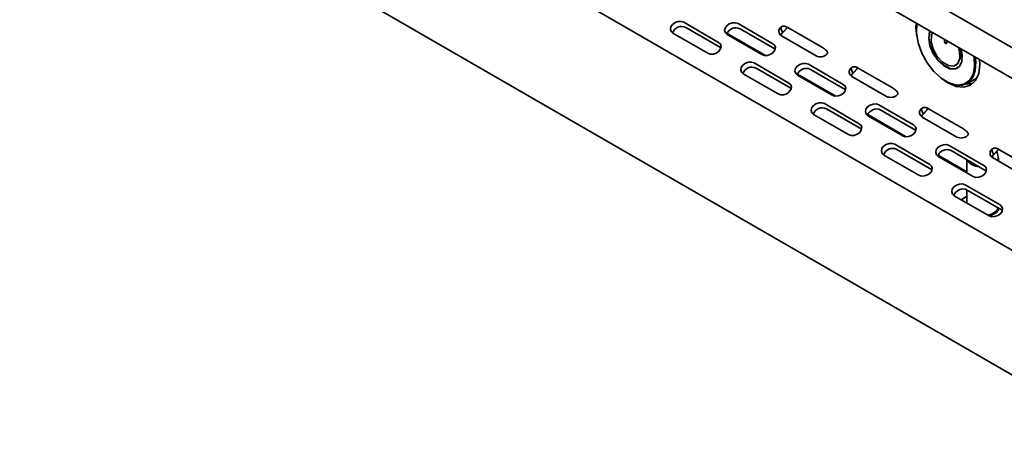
# Model space of a CAD drawing. Header units: millimetres. Extents: x 4 to 590, y 10 to 377.
# Tile 13 of 30: x 393 to 433, y 276 to 293. Entities that reach past the tile are written whole.
import ezdxf

# ---------------------------------------------------------------- set-up
doc = ezdxf.new("R2010")
doc.units = ezdxf.units.MM

msp = doc.modelspace()

# ---------------------------------------------------------------- linework, layer by layer
at = {"color": 7, "linetype": 'Continuous', "lineweight": 35}
for p, q in [((376.3269, 323.5505), (479.0931, 264.2248)), ((479.9669, 256.7427), (377.2007, 316.0683)), ((376.3269, 311.5065), (479.0931, 252.1808)), ((410.8472, 304.8646), (444.7883, 285.2708)), ((420.2153, 292.7928), (421.6295, 291.9764)), ((422.4193, 292.7412), (423.8336, 291.9248)), ((419.7723, 292.3509), (421.1865, 291.5345)), ((421.7101, 291.7671), (420.2959, 292.5835)), ((421.9725, 292.3442), (423.5306, 291.4447)), ((423.9142, 291.7156), (422.5, 292.532)), ((424.1453, 292.5821), (424.226, 292.3729)), ((424.4419, 292.5849), (425.8561, 291.7685)), ((421.9764, 292.2993), (423.3906, 291.4829)), ((424.1804, 292.2478), (425.5947, 291.4314)), ((430.7994, 292.1042), (430.7994, 292.0176)), ((430.8112, 292.0974), (430.8112, 292.0244)), ((430.8937, 291.9632), (430.8937, 292.0498)), ((421.7101, 291.7671), (421.7254, 291.7575)), ((423.9142, 291.7156), (423.9294, 291.706)), ((423.073, 291.143), (424.4872, 290.3266)), ((432.2372, 291.0788), (432.2261, 291.2806)), ((424.5678, 290.1174), (423.1536, 290.9338)), ((425.2771, 291.0915), (426.6913, 290.2751)), ((426.7719, 290.0659), (425.3577, 290.8823)), ((427.0031, 290.9324), (427.0837, 290.7232)), ((427.2997, 290.9351), (428.7139, 290.1187)), ((431.2631, 291.051), (431.2749, 291.0578)), ((422.63, 290.7011), (424.0442, 289.8847)), ((424.8303, 290.6945), (426.3883, 289.795)), ((424.8341, 290.6496), (426.2483, 289.8332)), ((427.0382, 290.5981), (428.4524, 289.7817)), ((430.8697, 290.3899), (430.8359, 290.4099)), ((431.7139, 290.2993), (432.1184, 290.5214)), ((424.5678, 290.1174), (424.5831, 290.1078)), ((426.7719, 290.0659), (426.7872, 290.0563)), ((425.9307, 289.4933), (427.345, 288.6769)), ((427.4256, 288.4677), (426.0114, 289.2841)), ((428.1348, 289.4418), (429.549, 288.6254)), ((429.6296, 288.4161), (428.2154, 289.2325)), ((429.8608, 289.2827), (429.9414, 289.0734)), ((430.1574, 289.2854), (431.5716, 288.469)), ((425.4878, 289.0514), (426.902, 288.235)), ((427.688, 289.0447), (429.2461, 288.1453)), ((427.6918, 288.9999), (429.1061, 288.1835)), ((429.8959, 288.9483), (431.3101, 288.1319)), ((427.4256, 288.4677), (427.4408, 288.4581)), ((429.6296, 288.4161), (429.6449, 288.4065)), ((428.7885, 287.8436), (430.2027, 287.0272)), ((430.2833, 286.8179), (428.8691, 287.6343)), ((430.9926, 287.792), (432.4068, 286.9756)), ((432.4874, 286.7664), (431.0732, 287.5828)), ((432.7186, 287.6329), (432.7992, 287.4237)), ((432.9871, 287.3471), (432.9279, 287.5626)), ((433.0151, 287.6357), (434.4293, 286.8193)), ((428.3455, 287.4017), (429.7597, 286.5852)), ((430.5457, 287.395), (431.715, 286.72)), ((430.5496, 287.3501), (431.9638, 286.5337)), ((431.715, 287.2123), (431.715, 286.6773)), ((432.7537, 287.2986), (434.1679, 286.4822)), ((432.995, 287.1593), (432.995, 287.2892)), ((430.2833, 286.8179), (430.2986, 286.8083)), ((432.4874, 286.7664), (432.5026, 286.7568)), ((431.6462, 286.1938), (433.0604, 285.3774)), ((431.715, 285.991), (431.715, 285.4565)), ((433.141, 285.1682), (431.7268, 285.9846)), ((431.2032, 285.7519), (432.6175, 284.9355)), ((431.6065, 285.6713), (431.4865, 285.5884)), ((431.6498, 285.6962), (431.6065, 285.6713)), ((433.141, 285.1682), (433.1563, 285.1586))]:
    msp.add_line(p, q, dxfattribs=at)
at = {"color": 7, "linetype": 'Continuous', "lineweight": 35, "flags": 128}
for points in [[(420.2153, 292.7928), (420.1082, 292.828), (419.9837, 292.8243), (419.8608, 292.7821), (419.7581, 292.7079), (419.6913, 292.613), (419.6705, 292.5118), (419.699, 292.4198), (419.7723, 292.3509)], [(422.4193, 292.7412), (422.3123, 292.7765), (422.1878, 292.7727), (422.0649, 292.7306), (421.9622, 292.6564), (421.8953, 292.5614), (421.8746, 292.4603), (421.903, 292.3682), (421.9764, 292.2993)], [(429.6555, 292.7645), (429.6444, 292.5755), (429.6773, 292.2216)], [(429.6611, 292.4451), (429.6634, 292.5777), (429.6848, 292.7477)], [(429.6907, 292.7442), (429.6858, 292.7213), (429.6638, 292.362), (429.7295, 291.9591), (429.878, 291.5423), (430.0984, 291.1427), (430.3742, 290.7897), (430.6851, 290.5097), (431.0079, 290.3233), (431.3188, 290.2444), (431.5946, 290.2789), (431.815, 290.4241), (431.9635, 290.6694), (432.0292, 290.9965), (432.0072, 291.3812), (432.0023, 291.4098)], [(430.2158, 292.4411), (430.1996, 292.401), (430.1633, 292.1429), (430.2143, 291.8376), (430.3461, 291.5239), (430.5418, 291.242), (430.7765, 291.028), (431.0201, 290.909), (431.2415, 290.9005), (431.4124, 291.0033), (431.5111, 291.2045), (431.5249, 291.4782), (431.4772, 291.7129)], [(430.2228, 292.4371), (430.2114, 292.4078), (430.1751, 292.1497), (430.2261, 291.8444), (430.3579, 291.5307), (430.5536, 291.2488), (430.7882, 291.0348), (431.0318, 290.9158), (431.2533, 290.9073), (431.3416, 290.9423)], [(431.3736, 291.7727), (431.4186, 291.6052), (431.4281, 291.3278), (431.3445, 291.1215), (431.1812, 291.0194), (430.9644, 291.0379), (430.7286, 291.174), (430.5118, 291.4059), (430.3485, 291.6965), (430.2649, 291.9993), (430.2744, 292.2658), (430.3195, 292.3813)], [(421.1865, 291.5345), (421.2936, 291.4992), (421.418, 291.503), (421.541, 291.5451), (421.6437, 291.6193), (421.7105, 291.7143), (421.7313, 291.8154), (421.7028, 291.9075), (421.6295, 291.9764)], [(430.7994, 292.0176), (430.803, 291.9947), (430.8132, 291.9712), (430.8285, 291.9506), (430.8465, 291.936), (430.8646, 291.9297), (430.8798, 291.9327), (430.8901, 291.9445), (430.8937, 291.9632)], [(430.8112, 292.0244), (430.8147, 292.0015), (430.825, 291.978), (430.8403, 291.9574), (430.8583, 291.9428), (430.8763, 291.9365), (430.8852, 291.937)], [(423.3906, 291.4829), (423.4976, 291.4477), (423.6221, 291.4514), (423.7451, 291.4936), (423.8478, 291.5678), (423.9146, 291.6627), (423.9353, 291.7639), (423.9069, 291.8559), (423.8336, 291.9248)], [(423.073, 291.143), (422.9659, 291.1783), (422.8415, 291.1745), (422.7185, 291.1323), (422.6158, 291.0582), (422.549, 290.9632), (422.5282, 290.8621), (422.5567, 290.77), (422.63, 290.7011)], [(432.0546, 291.3796), (432.0759, 291.185), (432.0534, 290.8186), (431.9432, 290.524), (431.7533, 290.323), (431.4979, 290.2305), (431.1959, 290.2534), (430.8697, 290.3899)], [(425.2771, 291.0915), (425.17, 291.1268), (425.0455, 291.123), (424.9226, 291.0808), (424.8199, 291.0066), (424.7531, 290.9117), (424.7323, 290.8105), (424.7608, 290.7185), (424.8341, 290.6496)], [(430.6506, 290.5357), (430.9408, 290.3301), (431.2763, 290.1874), (431.589, 290.1565), (431.8575, 290.2394), (432.0635, 290.4305), (432.193, 290.7168), (432.2372, 291.0788)], [(424.0442, 289.8847), (424.1513, 289.8495), (424.2758, 289.8532), (424.3987, 289.8954), (424.5014, 289.9696), (424.5682, 290.0645), (424.589, 290.1657), (424.5606, 290.2577), (424.4872, 290.3266)], [(426.2483, 289.8332), (426.3554, 289.7979), (426.4799, 289.8017), (426.6028, 289.8439), (426.7055, 289.9181), (426.7723, 290.013), (426.7931, 290.1142), (426.7646, 290.2062), (426.6913, 290.2751)], [(431.9676, 290.3206), (431.8247, 290.2926), (431.6993, 290.2915)], [(425.9307, 289.4933), (425.8237, 289.5286), (425.6992, 289.5248), (425.5763, 289.4826), (425.4736, 289.4084), (425.4067, 289.3135), (425.386, 289.2123), (425.4144, 289.1203), (425.4878, 289.0514)], [(428.1348, 289.4418), (428.0278, 289.477), (427.9033, 289.4733), (427.7803, 289.4311), (427.6776, 289.3569), (427.6108, 289.262), (427.59, 289.1608), (427.6185, 289.0687), (427.6918, 288.9999)], [(426.902, 288.235), (427.009, 288.1997), (427.1335, 288.2035), (427.2565, 288.2457), (427.3592, 288.3199), (427.426, 288.4148), (427.4467, 288.516), (427.4183, 288.608), (427.345, 288.6769)], [(429.1061, 288.1835), (429.2131, 288.1482), (429.3376, 288.152), (429.4605, 288.1941), (429.5632, 288.2683), (429.6301, 288.3632), (429.6508, 288.4644), (429.6224, 288.5565), (429.549, 288.6254)], [(428.7885, 287.8436), (428.6814, 287.8788), (428.5569, 287.8751), (428.434, 287.8329), (428.3313, 287.7587), (428.2645, 287.6638), (428.2437, 287.5626), (428.2722, 287.4705), (428.3455, 287.4017)], [(430.9926, 287.792), (430.8855, 287.8273), (430.761, 287.8235), (430.6381, 287.7813), (430.5354, 287.7071), (430.4685, 287.6122), (430.4478, 287.5111), (430.4762, 287.419), (430.5496, 287.3501)], [(432.7776, 287.3952), (432.8143, 287.423), (432.8679, 287.4805)], [(432.9647, 287.1768), (432.9819, 287.2147), (432.9871, 287.3471)], [(429.7597, 286.5852), (429.8668, 286.55), (429.9913, 286.5537), (430.1142, 286.5959), (430.2169, 286.6701), (430.2837, 286.765), (430.3045, 286.8662), (430.276, 286.9583), (430.2027, 287.0272)], [(431.9638, 286.5337), (432.0709, 286.4985), (432.1953, 286.5022), (432.3183, 286.5444), (432.421, 286.6186), (432.4878, 286.7135), (432.5086, 286.8147), (432.4801, 286.9067), (432.4068, 286.9756)], [(431.6462, 286.1938), (431.5392, 286.2291), (431.4147, 286.2253), (431.2917, 286.1831), (431.189, 286.1089), (431.1222, 286.014), (431.1014, 285.9128), (431.1299, 285.8208), (431.2032, 285.7519)], [(431.715, 285.7307), (431.5296, 285.6123), (431.4968, 285.5824)], [(432.6175, 284.9355), (432.7245, 284.9003), (432.849, 284.904), (432.9719, 284.9462), (433.0746, 285.0204), (433.1415, 285.1153), (433.1622, 285.2165), (433.1338, 285.3085), (433.0604, 285.3774)], [(432.8847, 285.1068), (432.9819, 285.2396), (432.9873, 285.2569)], [(432.91, 285.072), (433.0118, 285.2111), (433.0197, 285.2382)], [(432.5658, 284.9653), (432.707, 285.0056), (432.8847, 285.1068)], [(432.6205, 284.9338), (432.7238, 284.9659), (432.91, 285.072)]]:
    msp.add_lwpolyline(points, dxfattribs=at)
at = {"color": 7, "linetype": 'Continuous', "lineweight": 35}
for centre, radius, start, end in [((420.1218, 292.2416), 0.3837, 63.02569, 161.95069), ((422.3259, 292.1901), 0.3837, 63.02549, 161.95264), ((424.2889, 292.4282), 0.2105, 132.98912, 238.99494), ((424.437, 292.1881), 0.2806, 138.79728, 165.69928), ((430.8644, 291.4874), 0.5943, 313.69874, 27.58735), ((425.7634, 291.7922), 0.3984, 244.93267, 311.73315), ((422.9796, 290.5919), 0.3837, 63.02568, 161.95078), ((425.1837, 290.5403), 0.3837, 63.02511, 161.95637), ((427.1466, 290.7785), 0.2105, 132.98912, 238.99494), ((427.2948, 290.5384), 0.2806, 138.79708, 165.70399), ((428.6212, 290.1425), 0.3984, 244.93267, 311.73315), ((425.8373, 288.9421), 0.3837, 63.0253, 161.95452), ((428.0414, 288.8906), 0.3837, 63.02548, 161.95272), ((430.0043, 289.1287), 0.2105, 132.98912, 238.99494), ((430.1525, 288.8886), 0.2806, 138.79708, 165.70399), ((431.4789, 288.4928), 0.3984, 244.93267, 311.73315), ((428.6951, 287.2924), 0.3837, 63.02566, 161.95094), ((430.8991, 287.2409), 0.3837, 63.02512, 161.95628), ((432.8621, 287.479), 0.2105, 132.98912, 238.99494), ((432.2251, 287.5107), 0.5809, 212.13237, 267.87301), ((433.0103, 287.2389), 0.2805, 138.79699, 165.70619), ((431.5528, 285.6427), 0.3837, 63.0253, 161.95452)]:
    msp.add_arc(centre, radius, start, end, dxfattribs=at)
for points, knots in [([(424.4419, 292.5849), (424.4185, 292.5968), (424.3952, 292.6076), (424.3484, 292.6257), (424.3249, 292.6331), (424.2767, 292.6399), (424.2521, 292.6393), (424.2125, 292.6258), (424.1988, 292.619), (424.1717, 292.6022), (424.1581, 292.592), (424.1453, 292.5821)], [0, 0, 0, 0, 0.25, 0.25, 0.5, 0.5, 0.75, 0.75, 0.875, 0.875, 1, 1, 1, 1]), ([(424.4313, 292.6024), (424.4175, 292.5859), (424.3763, 292.5371), (424.3073, 292.4526), (424.2507, 292.3972), (424.226, 292.3729)], [0, 0, 0, 0, 0.2216151, 0.6592594, 1, 1, 1, 1]), ([(426.0286, 291.495), (426.0393, 291.5065), (426.0471, 291.521), (426.0538, 291.5523), (426.0526, 291.569), (426.043, 291.5997), (426.0348, 291.6135), (426.0159, 291.6378), (426.0054, 291.6488), (425.973, 291.6803), (425.95, 291.699), (425.9035, 291.7349), (425.8799, 291.7519), (425.8561, 291.7685)], [0, 0, 0, 0, 0.125, 0.125, 0.25, 0.25, 0.375, 0.375, 0.5, 0.5, 0.75, 0.75, 1, 1, 1, 1]), ([(427.2997, 290.9351), (427.2763, 290.947), (427.253, 290.9579), (427.2061, 290.976), (427.1826, 290.9833), (427.1345, 290.9901), (427.1099, 290.9896), (427.0702, 290.9761), (427.0565, 290.9693), (427.0294, 290.9524), (427.0158, 290.9423), (427.0031, 290.9324)], [0, 0, 0, 0, 0.25, 0.25, 0.5, 0.5, 0.75, 0.75, 0.875, 0.875, 1, 1, 1, 1]), ([(427.2891, 290.9526), (427.2752, 290.9362), (427.234, 290.8874), (427.1651, 290.8028), (427.1085, 290.7474), (427.0837, 290.7232)], [0, 0, 0, 0, 0.2216151, 0.6592594, 1, 1, 1, 1]), ([(428.8864, 289.8452), (428.897, 289.8568), (428.9048, 289.8713), (428.9116, 289.9026), (428.9104, 289.9193), (428.9007, 289.95), (428.8925, 289.9637), (428.8736, 289.9881), (428.8632, 289.9991), (428.8307, 290.0305), (428.8077, 290.0493), (428.7612, 290.0852), (428.7376, 290.1022), (428.7139, 290.1187)], [0, 0, 0, 0, 0.125, 0.125, 0.25, 0.25, 0.375, 0.375, 0.5, 0.5, 0.75, 0.75, 1, 1, 1, 1]), ([(430.1574, 289.2854), (430.134, 289.2973), (430.1107, 289.3082), (430.0639, 289.3263), (430.0403, 289.3336), (429.9922, 289.3404), (429.9676, 289.3398), (429.928, 289.3263), (429.9142, 289.3196), (429.8872, 289.3027), (429.8736, 289.2926), (429.8608, 289.2827)], [0, 0, 0, 0, 0.25, 0.25, 0.5, 0.5, 0.75, 0.75, 0.875, 0.875, 1, 1, 1, 1]), ([(430.1468, 289.3029), (430.1329, 289.2865), (430.0918, 289.2376), (430.0228, 289.1531), (429.9662, 289.0977), (429.9414, 289.0734)], [0, 0, 0, 0, 0.2216151, 0.6592594, 1, 1, 1, 1]), ([(431.7441, 288.1955), (431.7547, 288.2071), (431.7625, 288.2216), (431.7693, 288.2528), (431.7681, 288.2695), (431.7585, 288.3002), (431.7502, 288.314), (431.7314, 288.3383), (431.7209, 288.3493), (431.6885, 288.3808), (431.6655, 288.3996), (431.619, 288.4354), (431.5953, 288.4525), (431.5716, 288.469)], [0, 0, 0, 0, 0.125, 0.125, 0.25, 0.25, 0.375, 0.375, 0.5, 0.5, 0.75, 0.75, 1, 1, 1, 1]), ([(433.0151, 287.6357), (432.9917, 287.6476), (432.9684, 287.6584), (432.9216, 287.6765), (432.8981, 287.6839), (432.85, 287.6907), (432.8253, 287.6901), (432.7857, 287.6766), (432.772, 287.6698), (432.7449, 287.653), (432.7313, 287.6428), (432.7186, 287.6329)], [0, 0, 0, 0, 0.25, 0.25, 0.5, 0.5, 0.75, 0.75, 0.875, 0.875, 1, 1, 1, 1]), ([(433.0045, 287.6531), (432.9907, 287.6367), (432.9495, 287.5879), (432.8806, 287.5033), (432.824, 287.448), (432.7992, 287.4237)], [0, 0, 0, 0, 0.2216151, 0.6592594, 1, 1, 1, 1])]:
    msp.add_open_spline(points, degree=3, knots=knots, dxfattribs=at)

doc.saveas('drawing.dxf')
